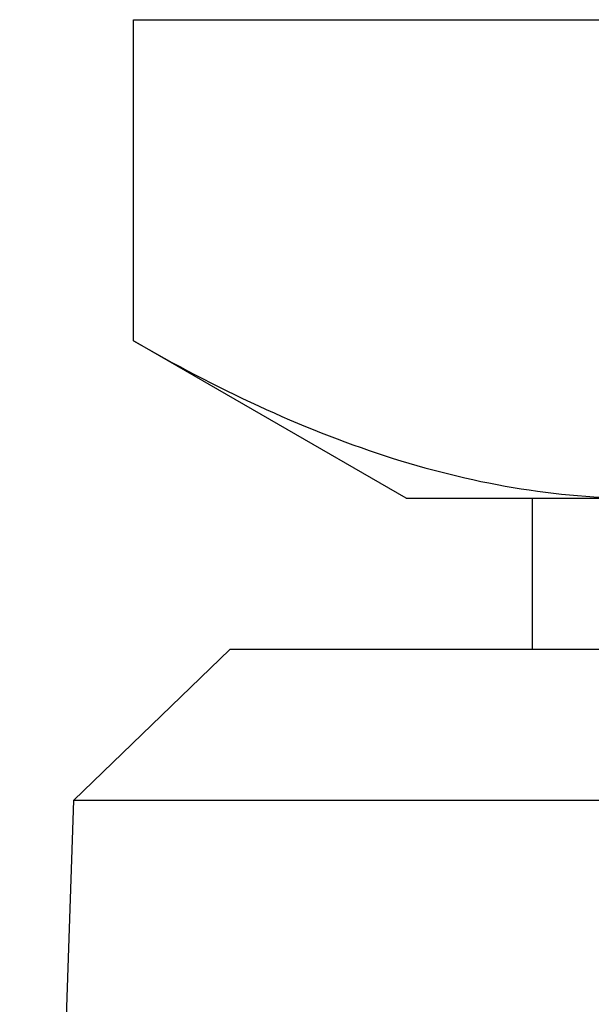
# Model space of a CAD drawing. Header units: millimetres. Extents: x 398 to 602, y 411 to 589.
# Tile 6 of 24: x 457 to 469, y 564 to 584. Entities that reach past the tile are written whole.
import ezdxf

# ---------------------------------------------------------------- set-up
doc = ezdxf.new("R2010")
doc.units = ezdxf.units.MM
doc.header["$LTSCALE"] = 65.185185
doc.linetypes.add('HIDDEN', pattern=[0.2, 0.1, -0.1])
for name, color, linetype in [('FASEN', 7, 'CONTINUOUS'), ('FLAECHEN', 7, 'CONTINUOUS'), ('KONST.EL_MIT_GEO', 7, 'CONTINUOUS')]:
    doc.layers.add(name, color=color, linetype=linetype)

msp = doc.modelspace()

# ---------------------------------------------------------------- linework, layer by layer
at = {"layer": 'FASEN', "color": 7, "linetype": 'Continuous'}
for p, q in [((461.5, 571.25), (458.395, 568.252)), ((538.5, 571.25), (461.5, 571.25)), ((541.605, 568.252), (458.395, 568.252))]:
    msp.add_line(p, q, dxfattribs=at)
at = {"layer": 'FLAECHEN', "color": 7, "linetype": 'Continuous'}
msp.add_line((458.395, 568.252), (457.323, 537.553), dxfattribs=at)
at = {"layer": 'KONST.EL_MIT_GEO', "color": 7, "linetype": 'Continuous'}
for p, q in [((459.585, 577.376), (459.585, 583.75)), ((459.585, 583.75), (540.415, 583.75)), ((465, 574.25), (459.585, 577.376)), ((465, 574.25), (535, 574.25)), ((467.5, 574.25), (467.5, 571.25))]:
    msp.add_line(p, q, dxfattribs=at)
at = {"layer": 'KONST.EL_MIT_GEO', "color": 8, "linetype": 'HIDDEN'}
msp.add_line((532.5, 571.25), (467.5, 571.25), dxfattribs=at)
at = {"layer": 'KONST.EL_MIT_GEO', "color": 7, "linetype": 'Continuous'}
msp.add_open_spline([(459.585, 577.376), (460.393, 576.91), (462.018, 576.053), (464.538, 575.045), (467.098, 574.399), (468.832, 574.25), (469.689, 574.25)], degree=3, knots=[0, 0, 0, 0, 0.261651, 0.514508, 0.759604, 1, 1, 1, 1], dxfattribs=at)

doc.saveas('drawing.dxf')
